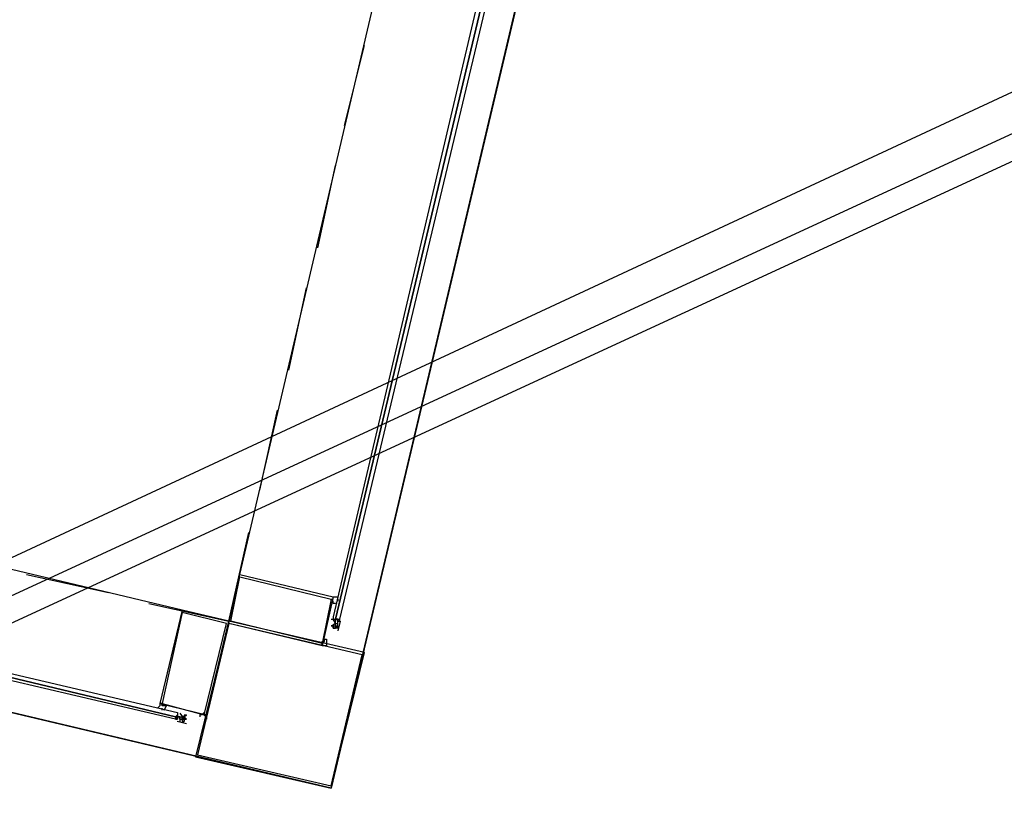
# Model space of a CAD drawing. Header units: feet. Extents: x -79 to 198, y -22 to 181.
# Tile 44 of 256: x 87.73 to 93.64, y 14.36 to 19.15. Entities that reach past the tile are written whole.
import ezdxf

# ---------------------------------------------------------------- set-up
doc = ezdxf.new("R2010")
doc.units = ezdxf.units.FT
doc.layers.add('A-LINEA', color=7, linetype='CONTINUOUS')

msp = doc.modelspace()

# ---------------------------------------------------------------- linework, layer by layer
at = {"layer": 'A-LINEA'}
for p, q in [((71.4822, 8.3811), (121.6031, 31.7045)), ((71.0512, 8.0092), (121.838, 31.468)), ((71.0098, 7.8319), (121.9507, 31.3451)), ((89.6, 14.5378), (92.6933, 27.6178)), ((89.0533, 15.8178), (89.9067, 19.4578)), ((89.68, 18.5111), (89.8, 18.9911)), ((89.52, 17.7778), (89.6267, 18.2711)), ((89.3467, 17.0444), (89.4533, 17.5378)), ((77.3867, 17.4311), (89.6, 14.5378)), ((89.1733, 16.3244), (89.28, 16.8044)), ((88.7067, 15.6044), (85.3467, 16.4044)), ((88.9867, 15.5378), (89.1067, 16.0711)), ((87.7733, 15.8178), (88.2667, 15.7111)), ((88.5067, 15.6444), (88.9867, 15.5378)), ((89.6, 15.6711), (89.6, 15.6711)), ((89.6133, 15.6578), (89.6, 15.6578)), ((89.6133, 15.6711), (89.6133, 15.6711)), ((89.6133, 15.6711), (89.6133, 15.6711)), ((89.6267, 15.6578), (89.6267, 15.6578)), ((89.64, 15.6444), (89.64, 15.6444)), ((89.6, 15.5511), (89.6, 15.5511)), ((89.6133, 15.5511), (89.6133, 15.5511)), ((89.6133, 15.5511), (89.6133, 15.5511)), ((89.6133, 15.5511), (89.6133, 15.5511)), ((89.6133, 15.5511), (89.6133, 15.5511)), ((89.6133, 15.5511), (89.6133, 15.5511)), ((89.6133, 15.5511), (89.6133, 15.5511)), ((89.6133, 15.5511), (89.6133, 15.5511)), ((89.6133, 15.5511), (89.6133, 15.5511)), ((89.6133, 15.5511), (89.6133, 15.5511)), ((89.6267, 15.5511), (89.6267, 15.5511)), ((89.6267, 15.5511), (89.6267, 15.5511)), ((89.6267, 15.5511), (89.6267, 15.5511)), ((89.6267, 15.5511), (89.6267, 15.5511)), ((89.6267, 15.5511), (89.6267, 15.5511)), ((89.6267, 15.5511), (89.6267, 15.5511)), ((89.6267, 15.5511), (89.6267, 15.5511)), ((89.6267, 15.5511), (89.6267, 15.5511)), ((89.6267, 15.5511), (89.6267, 15.5511)), ((89.6267, 15.5511), (89.6267, 15.5511)), ((89.6267, 15.5511), (89.6267, 15.5511)), ((89.6267, 15.5511), (89.6267, 15.5511)), ((89.6267, 15.5378), (89.6267, 15.5511)), ((89.6267, 15.5511), (89.6267, 15.5511)), ((89.6267, 15.5511), (89.6267, 15.5511)), ((89.64, 15.5511), (89.6267, 15.5511)), ((89.6267, 15.5511), (89.6267, 15.5511)), ((89.6267, 15.5511), (89.6267, 15.5511)), ((89.6267, 15.5511), (89.6267, 15.5511)), ((89.64, 15.5511), (89.6267, 15.5511)), ((89.6267, 15.5511), (89.6267, 15.5511)), ((89.6267, 15.5511), (89.6267, 15.5511)), ((89.6267, 15.5511), (89.6267, 15.5378)), ((89.6267, 15.5511), (89.6267, 15.5378)), ((89.6267, 15.5378), (89.6267, 15.5378)), ((89.6267, 15.5378), (89.6267, 15.5378)), ((89.6267, 15.5378), (89.6267, 15.5378)), ((89.6267, 15.5244), (89.6267, 15.5378)), ((89.6267, 15.5378), (89.6267, 15.5378)), ((89.6267, 15.5378), (89.6267, 15.5378)), ((89.6267, 15.5378), (89.6267, 15.5378)), ((89.6267, 15.5378), (89.6267, 15.5378)), ((89.6267, 15.5378), (89.6267, 15.5378)), ((89.6267, 15.5378), (89.6267, 15.5378)), ((89.6267, 15.5378), (89.6267, 15.5378)), ((89.6267, 15.5378), (89.6267, 15.5378)), ((89.6267, 15.5378), (89.6267, 15.5378)), ((89.6267, 15.5378), (89.6267, 15.5378)), ((89.6267, 15.5378), (89.6267, 15.5378)), ((89.6267, 15.5378), (89.6267, 15.5378)), ((89.6267, 15.5378), (89.6267, 15.5378)), ((89.6267, 15.5378), (89.6267, 15.5378)), ((89.6267, 15.5378), (89.6267, 15.5378)), ((89.6267, 15.5378), (89.6267, 15.5378)), ((89.6267, 15.5378), (89.6267, 15.5378)), ((89.6267, 15.5378), (89.6267, 15.5378)), ((89.6267, 15.5378), (89.6267, 15.5378)), ((89.6267, 15.5378), (89.6267, 15.5378)), ((89.6267, 15.5378), (89.6267, 15.5378)), ((89.6267, 15.5378), (89.6267, 15.5378)), ((89.6267, 15.5378), (89.6267, 15.5378)), ((89.64, 15.5511), (89.64, 15.5511)), ((89.64, 15.5511), (89.64, 15.5511)), ((89.64, 15.5511), (89.64, 15.5511)), ((89.64, 15.5511), (89.64, 15.5511)), ((89.64, 15.5511), (89.64, 15.5511)), ((89.64, 15.5378), (89.64, 15.5511)), ((89.64, 15.5378), (89.64, 15.5511)), ((89.64, 15.5511), (89.64, 15.5511)), ((89.64, 15.5511), (89.64, 15.5511)), ((89.64, 15.5511), (89.64, 15.5511)), ((89.64, 15.5511), (89.64, 15.5511)), ((89.64, 15.5511), (89.64, 15.5511)), ((89.64, 15.5511), (89.6533, 15.5511)), ((89.64, 15.5511), (89.64, 15.5511)), ((89.64, 15.5511), (89.64, 15.5511)), ((89.64, 15.5511), (89.64, 15.5511)), ((89.64, 15.5511), (89.64, 15.5511)), ((89.64, 15.5511), (89.64, 15.5378)), ((89.64, 15.5511), (89.64, 15.5511)), ((89.64, 15.5511), (89.64, 15.5378)), ((89.64, 15.5378), (89.64, 15.5378)), ((89.64, 15.5378), (89.64, 15.5378)), ((89.64, 15.5378), (89.64, 15.5378)), ((89.64, 15.5244), (89.64, 15.5378)), ((89.64, 15.5378), (89.64, 15.5378)), ((89.64, 15.5378), (89.6533, 15.5378)), ((89.64, 15.5378), (89.64, 15.5378)), ((89.64, 15.5378), (89.64, 15.5378)), ((89.64, 15.5378), (89.64, 15.5378)), ((89.64, 15.5378), (89.64, 15.5378)), ((89.64, 15.5378), (89.64, 15.5378)), ((89.64, 15.5244), (89.64, 15.5378)), ((89.64, 15.5378), (89.64, 15.5378)), ((89.64, 15.5244), (89.64, 15.5378)), ((89.64, 15.5378), (89.64, 15.5378)), ((89.64, 15.5378), (89.64, 15.5378)), ((89.64, 15.5378), (89.64, 15.5378)), ((89.6533, 15.5378), (89.64, 15.5378)), ((89.64, 15.5378), (89.64, 15.5378)), ((89.64, 15.5378), (89.64, 15.5378)), ((89.64, 15.5378), (89.64, 15.5378)), ((89.6533, 15.5378), (89.64, 15.5378)), ((89.64, 15.5378), (89.64, 15.5378)), ((89.64, 15.5378), (89.64, 15.5378)), ((89.64, 15.5378), (89.64, 15.5378)), ((89.64, 15.5378), (89.64, 15.5378)), ((89.64, 15.5378), (89.64, 15.5378)), ((89.64, 15.5378), (89.64, 15.5378)), ((89.64, 15.5378), (89.64, 15.5378)), ((89.6539, 15.5381), (89.6405, 15.4817)), ((89.6533, 15.5378), (89.6533, 15.5511)), ((89.6533, 15.5378), (89.6533, 15.5511)), ((89.6533, 15.5378), (89.6533, 15.5511)), ((89.6533, 15.5511), (89.6533, 15.5511)), ((89.6533, 15.5511), (89.6533, 15.5511)), ((89.6533, 15.5511), (89.6533, 15.5511)), ((89.6533, 15.5378), (89.6533, 15.5378)), ((89.6, 15.5111), (89.6, 15.5111)), ((89.6, 15.5111), (89.6, 15.5111)), ((89.6, 15.5111), (89.6, 15.5111)), ((89.6, 15.5111), (89.6, 15.5111)), ((89.6, 15.5111), (89.6, 15.5111)), ((89.6, 15.5111), (89.6133, 15.5111)), ((89.6, 15.5111), (89.6, 15.5111)), ((89.6, 15.5111), (89.6, 15.5111)), ((89.6133, 15.5244), (89.6133, 15.5244)), ((89.6133, 15.5111), (89.6133, 15.5111)), ((89.6133, 15.5111), (89.6133, 15.5111)), ((89.6133, 15.5111), (89.6133, 15.5111)), ((89.6133, 15.5111), (89.6133, 15.5111)), ((89.6133, 15.5111), (89.6133, 15.5111)), ((89.6133, 15.5111), (89.6267, 15.5111)), ((89.6133, 15.5111), (89.6133, 15.5111)), ((89.6133, 15.4978), (89.6133, 15.5111)), ((89.6133, 15.5111), (89.6133, 15.5111)), ((89.6133, 15.5111), (89.6133, 15.5111)), ((89.6133, 15.5111), (89.6133, 15.5111)), ((89.6133, 15.5111), (89.6133, 15.5111)), ((89.6133, 15.5111), (89.6133, 15.5111)), ((89.6133, 15.5111), (89.6133, 15.5111)), ((89.6133, 15.4978), (89.6133, 15.5111)), ((89.6133, 15.5111), (89.6133, 15.5111)), ((89.6133, 15.5111), (89.6267, 15.5111)), ((89.6133, 15.5111), (89.6133, 15.5111)), ((89.6133, 15.5111), (89.6133, 15.5111)), ((89.6133, 15.5111), (89.6133, 15.5111)), ((89.6133, 15.5111), (89.6133, 15.5111)), ((89.6133, 15.4978), (89.6133, 15.5111)), ((89.6133, 15.4978), (89.6133, 15.4978)), ((89.6133, 15.4978), (89.6133, 15.4978)), ((89.6133, 15.4978), (89.6133, 15.4978)), ((89.6133, 15.4978), (89.6267, 15.4978)), ((89.6133, 15.4978), (89.6133, 15.4978)), ((89.6133, 15.4978), (89.6133, 15.4978)), ((89.6133, 15.4978), (89.6133, 15.4978)), ((89.6267, 15.5244), (89.6267, 15.5244)), ((89.6267, 15.5244), (89.6267, 15.5244)), ((89.6267, 15.5244), (89.6267, 15.5244)), ((89.6267, 15.5244), (89.6267, 15.5244)), ((89.6267, 15.5244), (89.6267, 15.5244)), ((89.6267, 15.5244), (89.6267, 15.5244)), ((89.6267, 15.5244), (89.6267, 15.5244)), ((89.6267, 15.5244), (89.6267, 15.5244)), ((89.6267, 15.5244), (89.6267, 15.5244)), ((89.6267, 15.5244), (89.6267, 15.5244)), ((89.6267, 15.5244), (89.6267, 15.5244)), ((89.6267, 15.5244), (89.6267, 15.5244)), ((89.6267, 15.5244), (89.6267, 15.5244)), ((89.6267, 15.5244), (89.6267, 15.5244)), ((89.6267, 15.5244), (89.6267, 15.5244)), ((89.6267, 15.5111), (89.6267, 15.5244)), ((89.6267, 15.5244), (89.6267, 15.5244)), ((89.6267, 15.5244), (89.6267, 15.5244)), ((89.6267, 15.5111), (89.6267, 15.5244)), ((89.6267, 15.5244), (89.6267, 15.5244)), ((89.6267, 15.5244), (89.6267, 15.5244)), ((89.6267, 15.5244), (89.6267, 15.5244)), ((89.6267, 15.5244), (89.6267, 15.5244)), ((89.6267, 15.5244), (89.6267, 15.5244)), ((89.6267, 15.5244), (89.6267, 15.5244)), ((89.6267, 15.5244), (89.6267, 15.5244)), ((89.6267, 15.5244), (89.6267, 15.5244)), ((89.6267, 15.5244), (89.6267, 15.5244)), ((89.6267, 15.5244), (89.6267, 15.5244)), ((89.6267, 15.5244), (89.6267, 15.5244)), ((89.6267, 15.5244), (89.6267, 15.5244)), ((89.6267, 15.5244), (89.6267, 15.5244)), ((89.6267, 15.5244), (89.6267, 15.5244)), ((89.6267, 15.5111), (89.64, 15.5111)), ((89.6267, 15.5111), (89.6267, 15.4978)), ((89.6267, 15.5111), (89.6267, 15.5111)), ((89.6267, 15.5111), (89.6267, 15.5111)), ((89.6267, 15.5111), (89.6267, 15.5111)), ((89.6267, 15.5111), (89.6267, 15.5111)), ((89.6267, 15.5111), (89.6267, 15.5111)), ((89.6267, 15.5111), (89.6267, 15.5111)), ((89.6267, 15.5111), (89.6267, 15.5111)), ((89.6267, 15.5111), (89.6267, 15.5111)), ((89.6267, 15.5111), (89.6267, 15.5111)), ((89.6267, 15.5111), (89.6267, 15.5111)), ((89.6267, 15.5111), (89.6267, 15.5111)), ((89.6267, 15.5111), (89.6267, 15.5111)), ((89.6267, 15.5111), (89.6267, 15.5111)), ((89.6267, 15.5111), (89.64, 15.5111)), ((89.6267, 15.5111), (89.6267, 15.5111)), ((89.6267, 15.5111), (89.6267, 15.5111)), ((89.6267, 15.5111), (89.6267, 15.5111)), ((89.6267, 15.5111), (89.6267, 15.5111)), ((89.6267, 15.5111), (89.6267, 15.5111)), ((89.6267, 15.5111), (89.6267, 15.5111)), ((89.6267, 15.4978), (89.6267, 15.5111)), ((89.6267, 15.5111), (89.6267, 15.5111)), ((89.6267, 15.5111), (89.6267, 15.5111)), ((89.6267, 15.5111), (89.6267, 15.5111)), ((89.6267, 15.5111), (89.6267, 15.5111)), ((89.6267, 15.5111), (89.6267, 15.5111)), ((89.6267, 15.5111), (89.6267, 15.5111)), ((89.6267, 15.5111), (89.6267, 15.5111)), ((89.6267, 15.5111), (89.6267, 15.5111)), ((89.6267, 15.5111), (89.6267, 15.5111)), ((89.6267, 15.5111), (89.6267, 15.5111)), ((89.6267, 15.5111), (89.6267, 15.5111)), ((89.6267, 15.4978), (89.6267, 15.4978)), ((89.6267, 15.4978), (89.6267, 15.4978)), ((89.6267, 15.4978), (89.6267, 15.4978)), ((89.6267, 15.4978), (89.6267, 15.4978)), ((89.64, 15.4978), (89.6267, 15.4978)), ((89.64, 15.5244), (89.64, 15.5244)), ((89.64, 15.5244), (89.64, 15.5244)), ((89.64, 15.5244), (89.64, 15.5244)), ((89.64, 15.5244), (89.64, 15.5244)), ((89.64, 15.5244), (89.64, 15.5244)), ((89.64, 15.5244), (89.64, 15.5244)), ((89.64, 15.5111), (89.64, 15.5244)), ((89.64, 15.5244), (89.64, 15.5244)), ((89.64, 15.5244), (89.64, 15.5244)), ((89.64, 15.5244), (89.64, 15.5244)), ((89.64, 15.5244), (89.64, 15.5244)), ((89.64, 15.5244), (89.64, 15.5244)), ((89.64, 15.5244), (89.64, 15.5244)), ((89.64, 15.5244), (89.64, 15.5244)), ((89.64, 15.5244), (89.64, 15.5244)), ((89.64, 15.5244), (89.64, 15.5244)), ((89.64, 15.5244), (89.64, 15.5244)), ((89.64, 15.5244), (89.64, 15.5244)), ((89.64, 15.5244), (89.64, 15.5244)), ((89.64, 15.5244), (89.64, 15.5244)), ((89.64, 15.5111), (89.64, 15.5111)), ((89.64, 15.5111), (89.64, 15.5111)), ((89.64, 15.5111), (89.64, 15.5111)), ((89.64, 15.5111), (89.64, 15.5111)), ((89.64, 15.4978), (89.64, 15.5111)), ((89.64, 15.5111), (89.64, 15.5111)), ((89.64, 15.5111), (89.64, 15.5111)), ((89.64, 15.5111), (89.64, 15.5111)), ((89.64, 15.5111), (89.64, 15.5111)), ((89.64, 15.4978), (89.64, 15.5111)), ((89.64, 15.5111), (89.64, 15.5111)), ((89.64, 15.5111), (89.64, 15.5111)), ((89.64, 15.5111), (89.64, 15.5111)), ((89.64, 15.5111), (89.64, 15.5111)), ((89.64, 15.5111), (89.64, 15.5111)), ((89.64, 15.4978), (89.64, 15.4978)), ((89.64, 15.4978), (89.64, 15.4978)), ((89.64, 15.4978), (89.64, 15.4978)), ((89.64, 15.4978), (89.64, 15.4978)), ((89.64, 15.4978), (89.64, 15.4978)), ((89.64, 15.4978), (89.64, 15.4978)), ((89.5467, 15.4044), (89.5467, 15.4044)), ((88.5733, 15.0178), (88.5733, 15.0178)), ((88.5733, 15.0044), (88.5733, 15.0044)), ((88.5867, 15.0044), (88.5867, 15.0178)), ((88.5867, 15.0044), (88.5867, 15.0044)), ((88.6667, 14.9644), (88.6667, 14.9644)), ((88.6667, 14.9511), (88.68, 14.9511)), ((88.6667, 14.9511), (88.6667, 14.9511)), ((88.6667, 14.9511), (88.6667, 14.9511)), ((88.68, 14.9511), (88.6667, 14.9511)), ((88.6667, 14.9511), (88.68, 14.9511)), ((88.6667, 14.9511), (88.6667, 14.9511)), ((88.6667, 14.9511), (88.6667, 14.9511)), ((88.6667, 14.9511), (88.6667, 14.9511)), ((88.6667, 14.9511), (88.6667, 14.9511)), ((88.6667, 14.9511), (88.6667, 14.9511)), ((88.6667, 14.9511), (88.6667, 14.9511)), ((88.7337, 14.9239), (88.6773, 14.9373)), ((88.68, 14.9911), (88.68, 14.9911)), ((88.68, 14.9911), (88.68, 14.9911)), ((88.68, 14.9911), (88.68, 14.9911)), ((88.68, 14.9911), (88.68, 14.9911)), ((88.68, 14.9911), (88.68, 14.9911)), ((88.68, 14.9911), (88.68, 14.9911)), ((88.68, 14.9911), (88.68, 14.9911)), ((88.68, 14.9778), (88.68, 14.9644)), ((88.68, 14.9778), (88.68, 14.9778)), ((88.68, 14.9778), (88.68, 14.9778)), ((88.68, 14.9778), (88.68, 14.9778)), ((88.68, 14.9778), (88.68, 14.9778)), ((88.68, 14.9778), (88.68, 14.9778)), ((88.68, 14.9778), (88.68, 14.9778)), ((88.68, 14.9778), (88.68, 14.9778)), ((88.68, 14.9778), (88.68, 14.9644)), ((88.68, 14.9644), (88.68, 14.9778)), ((88.68, 14.9778), (88.68, 14.9778)), ((88.68, 14.9778), (88.68, 14.9778)), ((88.68, 14.9778), (88.68, 14.9778)), ((88.68, 14.9778), (88.68, 14.9778)), ((88.68, 14.9644), (88.68, 14.9644)), ((88.68, 14.9644), (88.68, 14.9644)), ((88.68, 14.9644), (88.68, 14.9644)), ((88.68, 14.9644), (88.68, 14.9644)), ((88.68, 14.9644), (88.68, 14.9644)), ((88.68, 14.9644), (88.68, 14.9644)), ((88.68, 14.9644), (88.68, 14.9511)), ((88.68, 14.9644), (88.68, 14.9644)), ((88.68, 14.9644), (88.68, 14.9644)), ((88.68, 14.9644), (88.68, 14.9644)), ((88.68, 14.9644), (88.68, 14.9644)), ((88.68, 14.9644), (88.68, 14.9644)), ((88.68, 14.9644), (88.68, 14.9644)), ((88.68, 14.9644), (88.68, 14.9644)), ((88.68, 14.9644), (88.68, 14.9644)), ((88.68, 14.9644), (88.68, 14.9644)), ((88.68, 14.9644), (88.68, 14.9644)), ((88.68, 14.9644), (88.68, 14.9644)), ((88.68, 14.9644), (88.68, 14.9644)), ((88.68, 14.9644), (88.68, 14.9644)), ((88.68, 14.9644), (88.68, 14.9644)), ((88.68, 14.9644), (88.68, 14.9644)), ((88.68, 14.9644), (88.68, 14.9644)), ((88.68, 14.9644), (88.68, 14.9644)), ((88.68, 14.9644), (88.68, 14.9644)), ((88.68, 14.9644), (88.68, 14.9644)), ((88.68, 14.9644), (88.68, 14.9644)), ((88.68, 14.9644), (88.68, 14.9644)), ((88.68, 14.9644), (88.68, 14.9644)), ((88.68, 14.9511), (88.68, 14.9511)), ((88.68, 14.9511), (88.68, 14.9511)), ((88.68, 14.9511), (88.68, 14.9511)), ((88.68, 14.9511), (88.68, 14.9511)), ((88.68, 14.9511), (88.68, 14.9511)), ((88.68, 14.9511), (88.68, 14.9511)), ((88.68, 14.9511), (88.68, 14.9511)), ((88.68, 14.9511), (88.68, 14.9511)), ((88.68, 14.9511), (88.68, 14.9511)), ((88.68, 14.9511), (88.68, 14.9511)), ((88.68, 14.9511), (88.68, 14.9511)), ((88.68, 14.9511), (88.68, 14.9511)), ((88.68, 14.9511), (88.68, 14.9511)), ((88.68, 14.9511), (88.68, 14.9511)), ((88.68, 14.9511), (88.68, 14.9511)), ((88.68, 14.9511), (88.68, 14.9511)), ((88.68, 14.9511), (88.68, 14.9511)), ((88.68, 14.9511), (88.68, 14.9511)), ((88.68, 14.9511), (88.68, 14.9511)), ((88.68, 14.9511), (88.68, 14.9511)), ((88.68, 14.9511), (88.68, 14.9511)), ((88.68, 14.9511), (88.68, 14.9511)), ((88.68, 14.9511), (88.68, 14.9511)), ((88.6933, 14.9644), (88.6933, 14.9644)), ((88.6933, 14.9644), (88.6933, 14.9644)), ((88.6933, 14.9644), (88.7067, 14.9644)), ((88.6933, 14.9644), (88.7067, 14.9644)), ((88.6933, 14.9644), (88.6933, 14.9644)), ((88.6933, 14.9644), (88.6933, 14.9644)), ((88.6933, 14.9644), (88.6933, 14.9644)), ((88.6933, 14.9644), (88.6933, 14.9644)), ((88.6933, 14.9644), (88.6933, 14.9644)), ((88.6933, 14.9644), (88.6933, 14.9644)), ((88.6933, 14.9644), (88.6933, 14.9644)), ((88.6933, 14.9644), (88.6933, 14.9511)), ((88.6933, 14.9644), (88.6933, 14.9644)), ((88.6933, 14.9644), (88.6933, 14.9644)), ((88.6933, 14.9644), (88.6933, 14.9644)), ((88.6933, 14.9644), (88.6933, 14.9511)), ((88.6933, 14.9644), (88.6933, 14.9644)), ((88.6933, 14.9644), (88.6933, 14.9644)), ((88.6933, 14.9644), (88.6933, 14.9644)), ((88.6933, 14.9644), (88.6933, 14.9511)), ((88.6933, 14.9644), (88.6933, 14.9644)), ((88.6933, 14.9511), (88.6933, 14.9511)), ((88.6933, 14.9511), (88.6933, 14.9511)), ((88.6933, 14.9511), (88.6933, 14.9511)), ((88.6933, 14.9511), (88.6933, 14.9511)), ((88.6933, 14.9511), (88.6933, 14.9511)), ((88.6933, 14.9511), (88.6933, 14.9511)), ((88.6933, 14.9511), (88.6933, 14.9378)), ((88.6933, 14.9511), (88.6933, 14.9511)), ((88.6933, 14.9511), (88.6933, 14.9511)), ((88.6933, 14.9511), (88.7067, 14.9511)), ((88.6933, 14.9511), (88.6933, 14.9511)), ((88.6933, 14.9511), (88.6933, 14.9511)), ((88.6933, 14.9511), (88.6933, 14.9511)), ((88.6933, 14.9511), (88.6933, 14.9511)), ((88.6933, 14.9511), (88.6933, 14.9511)), ((88.6933, 14.9511), (88.6933, 14.9511)), ((88.6933, 14.9511), (88.6933, 14.9511)), ((88.6933, 14.9511), (88.6933, 14.9511)), ((88.6933, 14.9511), (88.6933, 14.9511)), ((88.6933, 14.9511), (88.6933, 14.9511)), ((88.6933, 14.9511), (88.6933, 14.9511)), ((88.6933, 14.9511), (88.6933, 14.9511)), ((88.6933, 14.9511), (88.6933, 14.9511)), ((88.6933, 14.9511), (88.6933, 14.9511)), ((88.6933, 14.9511), (88.6933, 14.9511)), ((88.6933, 14.9511), (88.6933, 14.9511)), ((88.6933, 14.9511), (88.6933, 14.9511)), ((88.6933, 14.9511), (88.6933, 14.9511)), ((88.6933, 14.9511), (88.6933, 14.9511)), ((88.6933, 14.9511), (88.6933, 14.9511)), ((88.6933, 14.9511), (88.6933, 14.9511)), ((88.6933, 14.9511), (88.6933, 14.9511)), ((88.6933, 14.9511), (88.6933, 14.9511)), ((88.6933, 14.9511), (88.6933, 14.9511)), ((88.7067, 14.9644), (88.7067, 14.9644)), ((88.7067, 14.9644), (88.7067, 14.9511)), ((88.7067, 14.9644), (88.7067, 14.9644)), ((88.7067, 14.9644), (88.7067, 14.9644)), ((88.7067, 14.9644), (88.7067, 14.9644)), ((88.7067, 14.9644), (88.7067, 14.9644)), ((88.7067, 14.9644), (88.7067, 14.9644)), ((88.7067, 14.9644), (88.7067, 14.9644)), ((88.7067, 14.9644), (88.7067, 14.9644)), ((88.7067, 14.9644), (88.7067, 14.9644)), ((88.7067, 14.9644), (88.7067, 14.9644)), ((88.7067, 14.9644), (88.7067, 14.9644)), ((88.7067, 14.9644), (88.7067, 14.9644)), ((88.7067, 14.9644), (88.7067, 14.9644)), ((88.72, 14.9644), (88.7067, 14.9644)), ((88.7067, 14.9511), (88.7067, 14.9644)), ((88.72, 14.9511), (88.7067, 14.9644)), ((88.7067, 14.9644), (88.7067, 14.9644)), ((88.7067, 14.9644), (88.7067, 14.9644)), ((88.7067, 14.9644), (88.7067, 14.9644)), ((88.7067, 14.9511), (88.7067, 14.9511)), ((88.7067, 14.9511), (88.72, 14.9511)), ((88.7067, 14.9511), (88.7067, 14.9511)), ((88.7067, 14.9511), (88.7067, 14.9511)), ((88.7067, 14.9511), (88.7067, 14.9511)), ((88.7067, 14.9511), (88.7067, 14.9511)), ((88.7067, 14.9511), (88.7067, 14.9511)), ((88.7067, 14.9511), (88.7067, 14.9511)), ((88.7067, 14.9511), (88.7067, 14.9511)), ((88.7067, 14.9511), (88.7067, 14.9511)), ((88.7067, 14.9511), (88.7067, 14.9511)), ((88.7067, 14.9511), (88.7067, 14.9511)), ((88.7067, 14.9511), (88.72, 14.9511)), ((88.7067, 14.9511), (88.7067, 14.9511)), ((88.7067, 14.9511), (88.7067, 14.9511)), ((88.7067, 14.9511), (88.7067, 14.9378)), ((88.7067, 14.9511), (88.7067, 14.9511)), ((88.7067, 14.9511), (88.7067, 14.9511)), ((88.7067, 14.9511), (88.7067, 14.9511)), ((88.7067, 14.9511), (88.7067, 14.9511)), ((88.7067, 14.9511), (88.7067, 14.9511)), ((88.7067, 14.9511), (88.7067, 14.9511)), ((88.7067, 14.9511), (88.72, 14.9511)), ((88.7067, 14.9511), (88.7067, 14.9511)), ((88.7067, 14.9511), (88.7067, 14.9511)), ((88.7067, 14.9511), (88.7067, 14.9511)), ((88.7067, 14.9511), (88.7067, 14.9511)), ((88.7067, 14.9511), (88.7067, 14.9511)), ((88.7067, 14.9511), (88.7067, 14.9511)), ((88.7067, 14.9511), (88.7067, 14.9511)), ((88.7067, 14.9511), (88.7067, 14.9511)), ((88.7067, 14.9511), (88.7067, 14.9511)), ((88.7067, 14.9511), (88.7067, 14.9511)), ((88.7067, 14.9378), (88.7067, 14.9378)), ((88.7067, 14.9378), (88.7067, 14.9378)), ((88.7067, 14.9378), (88.7067, 14.9378)), ((88.7067, 14.9378), (88.72, 14.9378)), ((88.7067, 14.9378), (88.7067, 14.9378)), ((88.7067, 14.9378), (88.7067, 14.9378)), ((88.7067, 14.9378), (88.7067, 14.9378)), ((88.7067, 14.9378), (88.7067, 14.9378)), ((88.7067, 14.9378), (88.7067, 14.9378)), ((88.7067, 14.9378), (88.7067, 14.9378)), ((88.7067, 14.9378), (88.7067, 14.9378)), ((88.7067, 14.9378), (88.7067, 14.9378)), ((88.7067, 14.9378), (88.7067, 14.9378)), ((88.7067, 14.9378), (88.7067, 14.9378)), ((88.72, 14.9778), (88.7333, 14.9778)), ((88.72, 14.9644), (88.72, 14.9644)), ((88.72, 14.9644), (88.72, 14.9644)), ((88.72, 14.9644), (88.72, 14.9644)), ((88.72, 14.9644), (88.72, 14.9511)), ((88.72, 14.9644), (88.72, 14.9644)), ((88.72, 14.9644), (88.72, 14.9644)), ((88.72, 14.9644), (88.72, 14.9644)), ((88.72, 14.9644), (88.72, 14.9644)), ((88.72, 14.9644), (88.72, 14.9644)), ((88.72, 14.9644), (88.72, 14.9511)), ((88.72, 14.9644), (88.72, 14.9644)), ((88.72, 14.9644), (88.72, 14.9644)), ((88.72, 14.9644), (88.72, 14.9644)), ((88.72, 14.9644), (88.72, 14.9644)), ((88.72, 14.9644), (88.72, 14.9644)), ((88.72, 14.9644), (88.72, 14.9644)), ((88.72, 14.9644), (88.72, 14.9644)), ((88.72, 14.9644), (88.72, 14.9644)), ((88.72, 14.9644), (88.72, 14.9644)), ((88.72, 14.9644), (88.72, 14.9644)), ((88.72, 14.9644), (88.72, 14.9644)), ((88.72, 14.9644), (88.72, 14.9644)), ((88.72, 14.9644), (88.72, 14.9644)), ((88.72, 14.9511), (88.72, 14.9511)), ((88.72, 14.9511), (88.72, 14.9511)), ((88.72, 14.9511), (88.72, 14.9511)), ((88.72, 14.9511), (88.72, 14.9511)), ((88.72, 14.9511), (88.72, 14.9511)), ((88.72, 14.9511), (88.72, 14.9511)), ((88.72, 14.9511), (88.72, 14.9511)), ((88.72, 14.9511), (88.72, 14.9511)), ((88.72, 14.9511), (88.72, 14.9511)), ((88.72, 14.9378), (88.72, 14.9511)), ((88.72, 14.9378), (88.72, 14.9511)), ((88.72, 14.9511), (88.72, 14.9511)), ((88.72, 14.9511), (88.72, 14.9511)), ((88.72, 14.9511), (88.72, 14.9511)), ((88.72, 14.9511), (88.72, 14.9511)), ((88.72, 14.9378), (88.72, 14.9378)), ((88.72, 14.9378), (88.72, 14.9378)), ((88.72, 14.9378), (88.72, 14.9378)), ((88.72, 14.9378), (88.72, 14.9378)), ((88.72, 14.9378), (88.72, 14.9378)), ((88.72, 14.9378), (88.72, 14.9378)), ((88.72, 14.9378), (88.72, 14.9378)), ((88.72, 14.9378), (88.72, 14.9378)), ((88.72, 14.9378), (88.72, 14.9378)), ((88.72, 14.9378), (88.72, 14.9378)), ((88.7333, 14.9778), (88.7333, 14.9778)), ((88.7333, 14.9778), (88.7333, 14.9778)), ((88.7333, 14.9778), (88.7333, 14.9778)), ((88.7333, 14.9778), (88.7333, 14.9778))]:
    msp.add_line(p, q, dxfattribs=at)
for points in [[(126.2667, 36.6311), (119.2267, 38.2978), (119.16, 37.9644), (109.12, 40.3378), (105.48, 24.9378), (96.3733, 27.2578), (96.2667, 26.7644), (92.6933, 27.6178), (92.1333, 25.2311), (89.6, 14.5378), (77.3867, 17.4311), (77.2267, 16.7778), (73.6667, 17.6178), (72.7067, 13.6044), (71.9067, 10.1778)], [(89.6267, 15.5511), (90.5467, 19.4178), (90.5467, 19.4311), (90.5333, 19.4311), (90.52, 19.4311), (89.6133, 15.5644), (89.6133, 15.5511), (89.6267, 15.5511)], [(89.6533, 15.5511), (90.5733, 19.4178), (90.56, 19.4178), (90.5467, 19.4178), (89.6267, 15.5511), (89.64, 15.5511), (89.6533, 15.5511)], [(88.68, 14.9778), (88.6667, 14.9644), (85.0933, 15.8178), (85.0933, 15.8311), (88.68, 14.9911), (88.68, 14.9778)], [(88.6667, 14.9511), (85.08, 15.7911), (85.08, 15.8178), (85.0933, 15.8178), (88.6667, 14.9644), (88.6667, 14.9511)], [(88.9867, 15.5244), (89.0533, 15.8178), (89.6133, 15.6844), (89.5467, 15.3911), (88.9867, 15.5244)], [(89, 15.5378), (89.0533, 15.8044), (89.6, 15.6711), (89.5467, 15.4044), (89, 15.5378)], [(89.6267, 15.6444), (89.6267, 15.6444), (89.6267, 15.6444), (89.6133, 15.6444), (89.6133, 15.6444), (89.6133, 15.6578), (89.6133, 15.6578), (89.6133, 15.6578), (89.6, 15.6578), (89.6, 15.6578), (89.6, 15.6711), (89.6, 15.6711), (89.6133, 15.6711), (89.6133, 15.6711), (89.6133, 15.6711), (89.6133, 15.6711), (89.6133, 15.6711), (89.6133, 15.6844), (89.6133, 15.6844), (89.64, 15.6844), (89.64, 15.6844)], [(89.64, 15.6711), (89.64, 15.6711), (89.64, 15.6578), (89.64, 15.6578)], [(88.9867, 15.5378), (88.7067, 15.6044), (88.5733, 15.0444), (88.8533, 14.9778), (88.9867, 15.5378)], [(88.9733, 15.5244), (88.7067, 15.5911), (88.5867, 15.0444), (88.84, 14.9778), (88.9733, 15.5244)], [(88.7867, 14.7244), (89.6, 14.5378), (89.8, 15.3511), (88.9867, 15.5378), (88.7867, 14.7244)], [(89.6, 15.5511), (89.6133, 15.5511), (89.6267, 15.5511), (89.64, 15.5511), (89.6533, 15.5511)], [(89.6021, 15.5116), (89.626, 15.526), (89.6124, 15.5503)], [(89.6267, 15.5111), (89.6267, 15.5244), (89.64, 15.5244), (89.64, 15.5378)], [(89.6267, 15.5111), (89.6267, 15.5244), (89.64, 15.5244), (89.64, 15.5378)], [(88.8, 14.7378), (89.6, 14.5511), (89.7867, 15.3378), (88.9867, 15.5244), (88.8, 14.7378)], [(89.64, 15.4978), (89.6267, 15.4978), (89.6133, 15.4978), (89.6133, 15.5111), (89.6, 15.5111)], [(89.6133, 15.5111), (89.6133, 15.4978), (89.6133, 15.5111)], [(89.6267, 15.5111), (89.6267, 15.5111), (89.64, 15.5111), (89.64, 15.5111)], [(89.64, 15.4978), (89.6267, 15.4978), (89.64, 15.5111)], [(89.5733, 15.4178), (89.5733, 15.4178), (89.5733, 15.4044), (89.5733, 15.4044), (89.5733, 15.3911), (89.5733, 15.3911), (89.5733, 15.3911), (89.5467, 15.3911), (89.5467, 15.3911), (89.5467, 15.4044), (89.5467, 15.4044), (89.5467, 15.4044), (89.5467, 15.4044), (89.5467, 15.4044), (89.5467, 15.4178), (89.5467, 15.4178), (89.5467, 15.4178), (89.5467, 15.4178), (89.5467, 15.4178), (89.56, 15.4178), (89.56, 15.4178), (89.56, 15.4311), (89.56, 15.4311), (89.5733, 15.4311), (89.5733, 15.4311), (89.5733, 15.4178)], [(89.5467, 15.4178), (89.5467, 15.4178), (89.5467, 15.4178), (89.5467, 15.4178)], [(88.6, 15.0044), (88.6, 15.0044), (88.6, 15.0044), (88.6133, 15.0311), (88.6133, 15.0311), (88.5867, 15.0311), (88.5867, 15.0311), (88.5867, 15.0311), (88.5867, 15.0311), (88.5867, 15.0444), (88.5867, 15.0444), (88.5867, 15.0444), (88.5733, 15.0444), (88.5733, 15.0444), (88.5733, 15.0444), (88.5733, 15.0311), (88.5733, 15.0311), (88.5733, 15.0311), (88.5733, 15.0311), (88.56, 15.0178), (88.56, 15.0178), (88.56, 15.0178)], [(88.68, 14.9911), (88.68, 14.9778), (88.6667, 14.9644), (88.68, 14.9644), (88.6667, 14.9511)], [(88.68, 14.9644), (88.68, 14.9644), (88.6667, 14.9511)], [(88.6933, 14.9644), (88.68, 14.9644), (88.6933, 14.9644)], [(88.6933, 14.9644), (88.68, 14.9644), (88.6933, 14.9644)], [(88.6933, 14.9511), (88.6933, 14.9644), (88.6933, 14.9511)], [(88.6936, 14.9879), (88.7093, 14.9649), (88.7328, 14.9798)], [(88.72, 14.9378), (88.72, 14.9511), (88.7333, 14.9511), (88.72, 14.9644), (88.7333, 14.9778)], [(88.72, 14.9511), (88.72, 14.9511), (88.72, 14.9644)], [(88.72, 14.9644), (88.72, 14.9644), (88.72, 14.9511), (88.72, 14.9378), (88.72, 14.9378)], [(88.72, 14.9378), (88.72, 14.9378), (88.72, 14.9511)], [(88.84, 14.9911), (88.8267, 14.9778), (88.8267, 14.9778), (88.8267, 14.9778), (88.8267, 14.9778), (88.8267, 14.9778), (88.8133, 14.9778), (88.8133, 14.9778), (88.8133, 14.9644), (88.8133, 14.9644)], [(88.8133, 14.9511), (88.8133, 14.9511), (88.8133, 14.9511)], [(88.8267, 14.9511), (88.8267, 14.9511), (88.8267, 14.9511)], [(88.84, 14.9778), (88.84, 14.9778), (88.84, 14.9778), (88.84, 14.9778), (88.84, 14.9778), (88.84, 14.9778), (88.84, 14.9778), (88.8533, 14.9644), (88.8533, 14.9644), (88.8533, 14.9511), (88.8533, 14.9511)], [(88.84, 14.9511), (88.84, 14.9511), (88.84, 14.9511)]]:
    msp.add_lwpolyline(points, dxfattribs=at)
for points in [[(88.5867, 15.0311), (88.5867, 15.0311), (88.5867, 15.0444), (88.5867, 15.0444)], [(88.84, 14.9778), (88.84, 14.9778), (88.84, 14.9778), (88.84, 14.9778)]]:
    msp.add_lwpolyline(points, close=True, dxfattribs=at)

doc.saveas('drawing.dxf')
